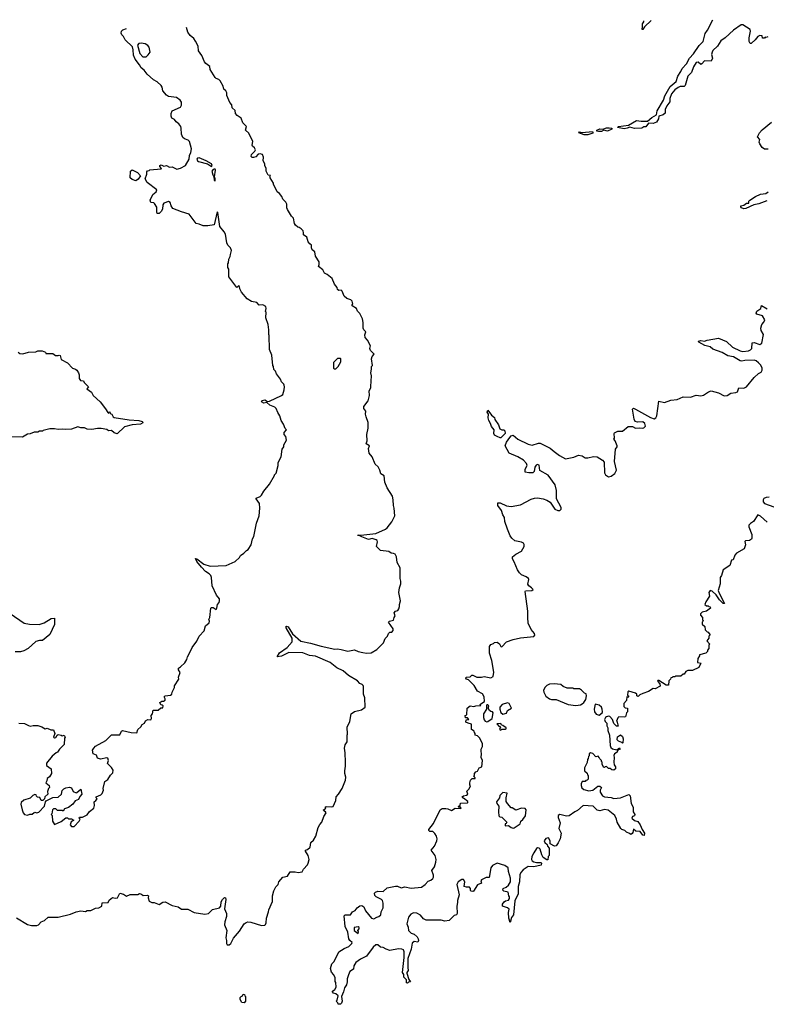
# Model space of a CAD drawing. Extents: x 2528690 to 2677062, y 911844 to 1023253.
# Tile 98 of 145: x 2589132 to 2597126, y 1012533 to 1023078. Entities that reach past the tile are written whole.
import ezdxf

# ---------------------------------------------------------------- set-up
doc = ezdxf.new("R2010")
doc.units = 0

msp = doc.modelspace()

# ---------------------------------------------------------------- linework, layer by layer
at = {"layer": '0CON10XD'}
for points in [[(2597144, 1022896), (2597125, 1022888), (2597115, 1022890), (2597105, 1022880), (2597085, 1022880), (2597080, 1022905), (2597055, 1022910), (2597035, 1022899), (2597007, 1022863), (2596965, 1022824), (2596952, 1022822), (2596944, 1022845), (2596942, 1022885), (2596956, 1022954), (2596954, 1022974), (2596875, 1023022), (2596855, 1023022), (2596775, 1022966), (2596686, 1022884), (2596638, 1022852), (2596604, 1022796), (2596555, 1022748), (2596545, 1022730), (2596540, 1022705), (2596549, 1022665), (2596535, 1022635), (2596464, 1022636), (2596436, 1022604), (2596425, 1022600), (2596395, 1022624), (2596375, 1022619), (2596345, 1022575), (2596326, 1022514), (2596287, 1022475), (2596256, 1022374), (2596245, 1022364), (2596205, 1022363), (2596181, 1022351), (2596145, 1022327), (2596110, 1022285), (2596094, 1022235), (2596092, 1022198), (2596060, 1022155), (2596042, 1022115), (2596044, 1022076), (2596022, 1022058), (2595974, 1022046), (2595971, 1022015), (2595951, 1021979), (2595915, 1021967), (2595865, 1021969), (2595835, 1021932), (2595815, 1021930), (2595792, 1021918), (2595715, 1021912), (2595665, 1021927), (2595635, 1021915), (2595605, 1021911), (2595534, 1021924), (2595542, 1021935), (2595650, 1021950), (2595735, 1021999), (2595785, 1021992), (2595855, 1021993), (2595900, 1022030), (2595950, 1022060), (2595959, 1022101), (2596024, 1022215), (2596039, 1022261), (2596095, 1022363), (2596159, 1022415), (2596179, 1022475), (2596212, 1022525), (2596224, 1022556), (2596273, 1022605), (2596303, 1022667), (2596347, 1022713), (2596408, 1022802), (2596451, 1022845), (2596471, 1022929), (2596496, 1022965), (2596554, 1023078)], [(2595892, 1023068), (2595820, 1023000), (2595805, 1022972), (2595795, 1022972), (2595801, 1023005), (2595799, 1023035), (2595814, 1023055), (2595813, 1023067)], [(2591962, 1019165), (2591960, 1019175), (2591935, 1019200), (2591925, 1019230), (2591880, 1019285), (2591870, 1019315), (2591853, 1019333), (2591850, 1019365), (2591842, 1019375), (2591830, 1019485), (2591808, 1019545), (2591802, 1019695), (2591798, 1019705), (2591800, 1019755), (2591793, 1019815), (2591768, 1019885), (2591770, 1019945), (2591762, 1019952), (2591770, 1019985), (2591768, 1020005), (2591736, 1020026), (2591695, 1020020), (2591671, 1020051), (2591615, 1020059), (2591568, 1020088), (2591505, 1020160), (2591488, 1020195), (2591485, 1020220), (2591473, 1020227), (2591455, 1020210), (2591372, 1020325), (2591370, 1020405), (2591360, 1020425), (2591360, 1020465), (2591367, 1020473), (2591370, 1020515), (2591387, 1020543), (2591388, 1020565), (2591400, 1020605), (2591390, 1020635), (2591360, 1020665), (2591348, 1020688), (2591335, 1020780), (2591322, 1020805), (2591274, 1020865), (2591255, 1021012), (2591245, 1021020), (2591215, 1020882), (2591145, 1020872), (2591095, 1020872), (2591055, 1020890), (2591020, 1020895), (2590946, 1020996), (2590865, 1021019), (2590773, 1021055), (2590753, 1021083), (2590742, 1021122), (2590725, 1021130), (2590675, 1021115), (2590666, 1021095), (2590660, 1021050), (2590648, 1021025), (2590625, 1021002), (2590604, 1021004), (2590599, 1021019), (2590599, 1021069), (2590575, 1021110), (2590567, 1021117), (2590535, 1021122), (2590528, 1021145), (2590557, 1021205), (2590594, 1021235), (2590599, 1021255), (2590495, 1021335), (2590477, 1021375), (2590493, 1021423), (2590492, 1021448), (2590502, 1021458), (2590518, 1021462), (2590525, 1021470), (2590645, 1021480), (2590650, 1021485), (2590632, 1021505), (2590632, 1021515), (2590645, 1021522), (2590675, 1021510), (2590705, 1021518), (2590735, 1021498), (2590765, 1021503), (2590815, 1021477), (2590855, 1021487), (2590907, 1021515), (2590948, 1021585), (2590950, 1021625), (2590964, 1021655), (2590970, 1021695), (2590951, 1021775), (2590935, 1021789), (2590895, 1021801), (2590880, 1021815), (2590864, 1021854), (2590862, 1021915), (2590856, 1021936), (2590834, 1021964), (2590806, 1021986), (2590789, 1022009), (2590762, 1022025), (2590752, 1022045), (2590752, 1022075), (2590765, 1022102), (2590855, 1022140), (2590866, 1022164), (2590864, 1022195), (2590849, 1022215), (2590810, 1022245), (2590726, 1022256), (2590705, 1022269), (2590664, 1022315), (2590656, 1022355), (2590645, 1022372), (2590605, 1022413), (2590564, 1022434), (2590496, 1022496), (2590466, 1022536), (2590431, 1022561), (2590416, 1022596), (2590368, 1022655), (2590349, 1022699), (2590348, 1022755), (2590339, 1022789), (2590262, 1022862), (2590245, 1022900), (2590227, 1022915), (2590220, 1022935), (2590223, 1022955), (2590235, 1022970), (2590276, 1022983)], [(2592891, 1019149), (2592900, 1019265), (2592890, 1019295), (2592900, 1019335), (2592900, 1019365), (2592910, 1019375), (2592898, 1019445), (2592905, 1019470), (2592928, 1019495), (2592888, 1019535), (2592882, 1019555), (2592888, 1019585), (2592856, 1019646), (2592831, 1019675), (2592828, 1019702), (2592838, 1019735), (2592816, 1019756), (2592809, 1019775), (2592811, 1019835), (2592803, 1019875), (2592772, 1019932), (2592750, 1019955), (2592739, 1019985), (2592690, 1020015), (2592690, 1020025), (2592700, 1020035), (2592692, 1020065), (2592678, 1020078), (2592635, 1020092), (2592605, 1020118), (2592585, 1020172), (2592575, 1020180), (2592548, 1020178), (2592535, 1020190), (2592531, 1020211), (2592502, 1020245), (2592478, 1020305), (2592425, 1020348), (2592394, 1020364), (2592379, 1020399), (2592330, 1020435), (2592338, 1020455), (2592337, 1020485), (2592300, 1020545), (2592291, 1020591), (2592264, 1020615), (2592257, 1020635), (2592258, 1020665), (2592238, 1020678), (2592219, 1020699), (2592208, 1020748), (2592170, 1020775), (2592172, 1020795), (2592166, 1020816), (2592145, 1020838), (2592125, 1020852), (2592110, 1020855), (2592085, 1020878), (2592074, 1020895), (2592064, 1020954), (2592042, 1020975), (2592000, 1021045), (2591993, 1021065), (2591993, 1021103), (2591982, 1021125), (2591948, 1021155), (2591940, 1021185), (2591915, 1021218), (2591888, 1021235), (2591848, 1021315), (2591848, 1021328), (2591812, 1021385), (2591810, 1021395), (2591818, 1021408), (2591794, 1021414), (2591772, 1021455), (2591772, 1021485), (2591758, 1021515), (2591756, 1021536), (2591738, 1021565), (2591743, 1021605), (2591733, 1021633), (2591705, 1021643), (2591685, 1021637), (2591659, 1021611), (2591635, 1021601), (2591622, 1021602), (2591612, 1021612), (2591614, 1021636), (2591650, 1021670), (2591656, 1021686), (2591646, 1021706), (2591623, 1021725), (2591620, 1021735), (2591628, 1021775), (2591584, 1021864), (2591548, 1021895), (2591562, 1021935), (2591522, 1021975), (2591503, 1022023), (2591461, 1022051), (2591442, 1022075), (2591438, 1022105), (2591408, 1022135), (2591402, 1022165), (2591382, 1022192), (2591348, 1022268), (2591348, 1022295), (2591338, 1022315), (2591318, 1022335), (2591310, 1022365), (2591277, 1022425), (2591265, 1022438), (2591237, 1022447), (2591225, 1022458), (2591172, 1022545), (2591166, 1022576), (2591125, 1022608), (2591112, 1022628), (2591082, 1022695), (2591047, 1022745), (2591042, 1022795), (2591015, 1022850), (2590995, 1022877), (2590958, 1022908), (2590933, 1022945), (2590917, 1022993)], [(2590485, 1022681), (2590509, 1022701), (2590528, 1022732), (2590519, 1022785), (2590505, 1022802), (2590475, 1022820), (2590433, 1022827), (2590407, 1022823), (2590394, 1022805), (2590417, 1022717), (2590451, 1022681), (2590485, 1022681)], [(2597145, 1021691), (2597105, 1021693), (2597081, 1021711), (2597055, 1021748), (2597050, 1021765), (2597057, 1021795), (2597030, 1021825), (2597053, 1021865), (2597082, 1021898), (2597181, 1021979)], [(2595215, 1021844), (2595175, 1021846), (2595119, 1021865), (2595125, 1021876), (2595155, 1021871), (2595265, 1021880), (2595270, 1021875), (2595267, 1021863), (2595215, 1021844)], [(2595329, 1021879), (2595313, 1021883), (2595312, 1021895), (2595345, 1021908), (2595375, 1021906), (2595415, 1021920), (2595445, 1021921), (2595472, 1021915), (2595473, 1021905), (2595425, 1021884), (2595386, 1021894), (2595360, 1021880), (2595329, 1021879)], [(2591185, 1021506), (2591194, 1021515), (2591185, 1021534), (2591129, 1021565), (2591055, 1021599), (2591037, 1021595), (2591030, 1021585), (2591035, 1021567), (2591045, 1021559), (2591144, 1021534), (2591185, 1021506)], [(2590375, 1021354), (2590335, 1021365), (2590315, 1021385), (2590319, 1021455), (2590335, 1021471), (2590392, 1021442), (2590426, 1021405), (2590401, 1021369), (2590375, 1021354)], [(2591225, 1021350), (2591226, 1021374), (2591218, 1021395), (2591228, 1021465), (2591225, 1021476), (2591215, 1021479), (2591202, 1021475), (2591188, 1021455), (2591198, 1021415), (2591210, 1021395), (2591215, 1021360), (2591225, 1021350)], [(2597133, 1021137), (2597045, 1021107), (2596992, 1021095), (2596905, 1021056), (2596885, 1021054), (2596861, 1021065), (2596853, 1021075), (2596854, 1021086), (2596887, 1021093), (2596915, 1021113), (2596938, 1021112), (2596940, 1021135), (2596948, 1021145), (2597009, 1021185), (2597065, 1021210), (2597120, 1021215), (2597145, 1021235)], [(2597100, 1019840), (2597111, 1019865), (2597085, 1019905), (2597025, 1019924), (2597016, 1019935), (2597026, 1019955), (2597066, 1019985), (2597073, 1020017), (2597135, 1019982)], [(2594178, 1013995), (2594160, 1013890), (2594125, 1013890), (2594077, 1013865), (2594068, 1013855), (2594078, 1013832), (2594035, 1013814), (2593992, 1013745), (2593985, 1013741), (2593962, 1013745), (2593957, 1013755), (2593960, 1013775), (2593948, 1013788), (2593917, 1013787), (2593890, 1013795), (2593899, 1013845), (2593885, 1013868), (2593865, 1013871), (2593825, 1013844), (2593814, 1013815), (2593839, 1013705), (2593818, 1013645), (2593821, 1013625), (2593812, 1013585), (2593816, 1013504), (2593807, 1013493), (2593783, 1013485), (2593730, 1013430), (2593685, 1013422), (2593644, 1013434), (2593485, 1013433), (2593457, 1013447), (2593425, 1013488), (2593385, 1013509), (2593347, 1013513), (2593321, 1013499), (2593296, 1013465), (2593276, 1013395), (2593290, 1013360), (2593294, 1013325), (2593323, 1013295), (2593355, 1013284), (2593386, 1013257), (2593399, 1013235), (2593403, 1013215), (2593395, 1013200), (2593355, 1013204), (2593333, 1013187), (2593322, 1013125), (2593288, 1013025), (2593286, 1012926), (2593292, 1012895), (2593278, 1012875), (2593278, 1012865), (2593298, 1012798), (2593318, 1012772), (2593295, 1012770), (2593285, 1012760), (2593275, 1012762), (2593273, 1012795), (2593246, 1012825), (2593244, 1012854), (2593230, 1012875), (2593247, 1013033), (2593248, 1013095), (2593241, 1013115), (2593224, 1013124), (2593186, 1013126), (2593095, 1013109), (2593054, 1013123), (2593025, 1013141), (2592995, 1013144), (2592965, 1013169), (2592945, 1013171), (2592915, 1013146), (2592845, 1013050), (2592782, 1013018), (2592730, 1012979), (2592711, 1012945), (2592705, 1012908), (2592667, 1012883), (2592651, 1012849), (2592638, 1012805), (2592639, 1012775), (2592630, 1012740), (2592611, 1012709), (2592598, 1012668), (2592579, 1012615), (2592584, 1012565), (2592579, 1012545), (2592565, 1012534), (2592543, 1012533), (2592538, 1012548), (2592520, 1012565), (2592532, 1012578), (2592540, 1012625), (2592516, 1012646), (2592493, 1012653), (2592480, 1012665), (2592480, 1012675), (2592505, 1012692), (2592519, 1012715), (2592518, 1012765), (2592508, 1012778), (2592508, 1012815), (2592497, 1012847), (2592469, 1012879), (2592461, 1012915), (2592473, 1012965), (2592498, 1012992), (2592548, 1013095), (2592605, 1013132), (2592657, 1013153), (2592688, 1013185), (2592690, 1013195), (2592665, 1013218), (2592656, 1013235), (2592647, 1013305), (2592616, 1013365), (2592605, 1013480), (2592615, 1013492), (2592675, 1013490), (2592695, 1013522), (2592723, 1013537), (2592744, 1013566), (2592775, 1013588), (2592795, 1013590), (2592817, 1013577), (2592834, 1013534), (2592897, 1013457), (2592925, 1013449), (2592955, 1013466), (2592978, 1013472), (2592998, 1013492), (2593002, 1013525), (2593024, 1013566), (2593023, 1013615), (2593017, 1013645), (2593007, 1013657), (2592950, 1013685), (2592935, 1013700), (2592932, 1013725), (2592940, 1013735), (2592967, 1013743), (2593025, 1013742), (2593065, 1013781), (2593155, 1013799), (2593177, 1013797), (2593215, 1013780), (2593255, 1013790), (2593325, 1013778), (2593435, 1013788), (2593474, 1013816), (2593505, 1013851), (2593535, 1013864), (2593555, 1013880), (2593563, 1013895), (2593564, 1013915), (2593546, 1013965), (2593572, 1014005), (2593589, 1014055), (2593592, 1014085), (2593580, 1014125), (2593538, 1014185), (2593573, 1014225), (2593598, 1014285), (2593600, 1014305), (2593594, 1014335), (2593575, 1014363), (2593555, 1014382), (2593523, 1014383), (2593512, 1014395), (2593512, 1014405), (2593562, 1014468), (2593635, 1014617), (2593655, 1014630), (2593695, 1014629), (2593716, 1014626), (2593755, 1014608), (2593795, 1014632), (2593855, 1014630), (2593860, 1014635), (2593848, 1014648), (2593835, 1014640), (2593830, 1014655), (2593848, 1014662), (2593852, 1014688), (2593925, 1014690), (2593930, 1014695), (2593930, 1014705), (2593885, 1014740), (2593875, 1014740), (2593870, 1014755), (2593883, 1014767), (2593915, 1014772), (2593930, 1014785), (2593920, 1014815), (2593945, 1014840), (2593957, 1014873), (2593950, 1014885), (2593950, 1014905), (2593958, 1014932), (2593975, 1014950), (2594008, 1014952), (2594008, 1014958), (2593990, 1014975), (2594000, 1014985), (2594000, 1015005), (2594015, 1015022), (2594035, 1015030), (2594050, 1015065), (2594080, 1015075), (2594088, 1015145), (2594073, 1015175), (2594078, 1015215), (2594072, 1015245), (2594073, 1015267), (2594088, 1015295), (2594088, 1015325), (2594056, 1015386), (2594035, 1015408), (2594010, 1015415), (2594010, 1015435), (2594000, 1015445), (2593998, 1015458), (2593970, 1015475), (2593970, 1015535), (2593933, 1015543), (2593910, 1015555), (2593912, 1015578), (2593940, 1015585), (2593925, 1015600), (2593905, 1015600), (2593900, 1015625), (2593920, 1015635), (2593922, 1015705), (2593955, 1015730), (2593995, 1015722), (2594015, 1015730), (2594068, 1015732), (2594060, 1015745), (2594110, 1015775), (2594104, 1015825), (2594088, 1015858), (2594035, 1015887), (2593999, 1015949), (2593938, 1016008), (2593917, 1016017), (2593910, 1016025), (2593912, 1016035), (2593955, 1016042), (2593973, 1016057), (2593985, 1016058), (2594025, 1016038), (2594075, 1016036), (2594105, 1016044), (2594175, 1016029), (2594203, 1016045), (2594210, 1016090), (2594188, 1016215), (2594163, 1016295), (2594163, 1016365), (2594175, 1016388), (2594205, 1016398), (2594215, 1016408), (2594245, 1016413), (2594270, 1016395), (2594284, 1016364), (2594295, 1016362), (2594345, 1016414), (2594415, 1016441), (2594495, 1016459), (2594635, 1016474), (2594647, 1016485), (2594643, 1016505), (2594607, 1016547), (2594576, 1016615), (2594571, 1016675), (2594574, 1016745), (2594543, 1016955), (2594547, 1016963), (2594614, 1016966), (2594630, 1016975), (2594613, 1016995), (2594585, 1017015), (2594573, 1017033), (2594582, 1017082), (2594578, 1017095), (2594555, 1017112), (2594505, 1017134), (2594482, 1017155), (2594462, 1017185), (2594425, 1017273), (2594409, 1017305), (2594410, 1017325), (2594444, 1017355), (2594503, 1017387), (2594535, 1017435), (2594535, 1017458), (2594525, 1017472), (2594505, 1017481), (2594435, 1017498), (2594402, 1017525), (2594385, 1017549), (2594355, 1017620), (2594328, 1017705), (2594322, 1017745), (2594305, 1017775), (2594291, 1017821), (2594250, 1017875), (2594252, 1017905), (2594275, 1017904), (2594345, 1017870), (2594395, 1017866), (2594495, 1017881), (2594607, 1017943), (2594645, 1017954), (2594675, 1017956), (2594738, 1017945), (2594775, 1017931), (2594810, 1017910), (2594861, 1017835), (2594892, 1017822), (2594915, 1017822), (2594931, 1017835), (2594931, 1017855), (2594878, 1017948), (2594878, 1018035), (2594864, 1018095), (2594791, 1018201), (2594701, 1018251), (2594695, 1018307), (2594675, 1018315), (2594663, 1018307), (2594648, 1018285), (2594639, 1018241), (2594625, 1018226), (2594585, 1018224), (2594545, 1018233), (2594544, 1018265), (2594564, 1018305), (2594560, 1018325), (2594525, 1018359), (2594465, 1018398), (2594373, 1018435), (2594331, 1018515), (2594344, 1018555), (2594380, 1018605), (2594395, 1018622), (2594415, 1018628), (2594466, 1018586), (2594575, 1018532), (2594618, 1018522), (2594685, 1018542), (2594705, 1018542), (2594811, 1018491), (2594855, 1018452), (2594910, 1018410), (2594975, 1018376), (2595065, 1018393), (2595115, 1018414), (2595156, 1018406), (2595185, 1018387), (2595215, 1018387), (2595275, 1018401), (2595315, 1018396), (2595372, 1018362), (2595389, 1018339), (2595395, 1018225), (2595404, 1018204), (2595435, 1018183), (2595465, 1018188), (2595505, 1018219), (2595521, 1018255), (2595500, 1018345), (2595511, 1018479), (2595530, 1018505), (2595530, 1018515), (2595507, 1018567), (2595492, 1018585), (2595500, 1018595), (2595498, 1018645), (2595502, 1018655), (2595535, 1018673), (2595585, 1018672), (2595648, 1018722), (2595695, 1018720), (2595725, 1018703), (2595765, 1018708), (2595795, 1018703), (2595815, 1018706), (2595831, 1018725), (2595825, 1018754), (2595805, 1018771), (2595746, 1018766), (2595722, 1018775), (2595711, 1018801), (2595694, 1018906), (2595703, 1018917), (2595726, 1018906), (2595885, 1018819), (2595925, 1018804), (2595942, 1018815), (2595952, 1018835), (2595975, 1018992), (2596035, 1018979), (2596105, 1019004), (2596171, 1019009), (2596235, 1019038), (2596316, 1019034), (2596375, 1019057), (2596425, 1019050), (2596455, 1019058), (2596506, 1019094), (2596535, 1019104), (2596615, 1019082), (2596675, 1019049), (2596708, 1019055), (2596745, 1019080), (2596800, 1019085), (2596816, 1019094), (2596833, 1019137), (2596885, 1019133), (2596915, 1019146), (2596995, 1019245), (2597042, 1019288), (2597072, 1019305), (2597083, 1019325), (2597082, 1019345), (2597067, 1019377), (2597042, 1019402), (2597016, 1019425), (2596995, 1019431), (2596895, 1019429), (2596865, 1019422), (2596845, 1019426), (2596775, 1019469), (2596715, 1019479), (2596655, 1019514), (2596555, 1019549), (2596526, 1019576), (2596468, 1019588), (2596402, 1019625), (2596400, 1019635), (2596425, 1019641), (2596465, 1019634), (2596493, 1019647), (2596615, 1019668), (2596701, 1019631), (2596765, 1019571), (2596845, 1019531), (2596876, 1019524), (2596935, 1019530), (2596958, 1019542), (2596970, 1019555), (2596975, 1019617), (2596995, 1019620), (2597055, 1019598), (2597079, 1019615), (2597096, 1019705), (2597070, 1019750), (2597066, 1019775), (2597077, 1019813), (2597100, 1019840)], [(2589115, 1019517), (2589135, 1019502), (2589165, 1019500), (2589225, 1019518), (2589305, 1019522), (2589325, 1019532), (2589372, 1019532), (2589408, 1019518), (2589413, 1019503), (2589485, 1019503), (2589515, 1019482), (2589545, 1019480), (2589555, 1019487), (2589565, 1019482), (2589575, 1019438), (2589645, 1019402), (2589698, 1019345), (2589730, 1019335), (2589743, 1019323), (2589763, 1019295), (2589770, 1019275), (2589770, 1019235), (2589784, 1019214), (2589815, 1019210), (2589822, 1019192), (2589868, 1019145), (2589850, 1019125), (2589899, 1019089), (2589918, 1019055), (2589994, 1018984), (2590051, 1018911), (2590075, 1018870), (2590085, 1018860), (2590090, 1018875), (2590098, 1018878), (2590102, 1018862), (2590120, 1018855), (2590134, 1018825), (2590145, 1018817), (2590303, 1018793), (2590407, 1018787), (2590444, 1018775), (2590453, 1018765), (2590450, 1018760), (2590425, 1018748), (2590335, 1018739), (2590253, 1018717), (2590175, 1018644), (2590143, 1018653), (2590115, 1018678), (2590084, 1018674), (2590065, 1018688), (2590005, 1018700), (2589965, 1018700), (2589905, 1018688), (2589855, 1018692), (2589827, 1018707), (2589788, 1018708), (2589755, 1018718), (2589685, 1018692), (2589625, 1018688), (2589595, 1018692), (2589545, 1018688), (2589505, 1018698), (2589455, 1018698), (2589383, 1018677), (2589375, 1018670), (2589345, 1018672), (2589325, 1018662), (2589285, 1018662), (2589245, 1018642), (2589215, 1018638), (2589162, 1018608), (2589025, 1018610)], [(2592498, 1019338), (2592515, 1019340), (2592540, 1019365), (2592570, 1019415), (2592570, 1019445), (2592565, 1019450), (2592535, 1019450), (2592490, 1019405), (2592490, 1019345), (2592498, 1019338)], [(2589098, 1013458), (2589216, 1013386), (2589257, 1013377), (2589315, 1013377), (2589332, 1013385), (2589362, 1013418), (2589398, 1013432), (2589435, 1013467), (2589545, 1013467), (2589675, 1013497), (2589737, 1013523), (2589785, 1013533), (2589835, 1013528), (2589855, 1013538), (2589895, 1013538), (2589945, 1013562), (2589980, 1013565), (2590010, 1013585), (2590015, 1013620), (2590080, 1013625), (2590091, 1013649), (2590125, 1013678), (2590155, 1013668), (2590180, 1013675), (2590205, 1013722), (2590245, 1013712), (2590275, 1013692), (2590315, 1013708), (2590395, 1013708), (2590415, 1013718), (2590435, 1013712), (2590455, 1013697), (2590502, 1013702), (2590510, 1013695), (2590508, 1013675), (2590519, 1013639), (2590545, 1013623), (2590573, 1013623), (2590625, 1013603), (2590665, 1013628), (2590689, 1013629), (2590763, 1013593), (2590827, 1013577), (2590865, 1013553), (2590933, 1013553), (2591000, 1013515), (2591115, 1013500), (2591155, 1013507), (2591195, 1013547), (2591272, 1013568), (2591284, 1013585), (2591290, 1013630), (2591304, 1013655), (2591325, 1013678), (2591335, 1013673), (2591340, 1013655), (2591326, 1013555), (2591346, 1013505), (2591347, 1013475), (2591328, 1013415), (2591326, 1013385), (2591349, 1013325), (2591338, 1013245), (2591346, 1013215), (2591346, 1013185), (2591355, 1013169), (2591375, 1013169), (2591394, 1013185), (2591420, 1013240), (2591484, 1013315), (2591535, 1013394), (2591555, 1013410), (2591575, 1013416), (2591605, 1013414), (2591722, 1013378), (2591755, 1013381), (2591765, 1013389), (2591772, 1013405), (2591773, 1013455), (2591796, 1013524), (2591798, 1013545), (2591838, 1013635), (2591840, 1013695), (2591853, 1013747), (2591875, 1013790), (2591898, 1013815), (2591908, 1013845), (2591950, 1013895), (2591998, 1013905), (2592028, 1013952), (2592083, 1013953), (2592115, 1013943), (2592155, 1013952), (2592171, 1013979), (2592212, 1014025), (2592222, 1014045), (2592230, 1014085), (2592222, 1014125), (2592193, 1014173), (2592192, 1014185), (2592215, 1014192), (2592242, 1014215), (2592248, 1014265), (2592278, 1014292), (2592303, 1014335), (2592327, 1014425), (2592345, 1014458), (2592368, 1014482), (2592388, 1014545), (2592413, 1014585), (2592406, 1014596), (2592388, 1014605), (2592384, 1014616), (2592403, 1014627), (2592408, 1014635), (2592403, 1014645), (2592415, 1014652), (2592475, 1014648), (2592487, 1014653), (2592516, 1014715), (2592520, 1014755), (2592545, 1014782), (2592584, 1014845), (2592622, 1014935), (2592624, 1014964), (2592612, 1015005), (2592612, 1015035), (2592622, 1015085), (2592622, 1015125), (2592617, 1015225), (2592608, 1015275), (2592618, 1015312), (2592638, 1015345), (2592638, 1015415), (2592642, 1015425), (2592638, 1015502), (2592667, 1015563), (2592682, 1015645), (2592715, 1015668), (2592792, 1015688), (2592830, 1015715), (2592828, 1015815), (2592812, 1015855), (2592813, 1015935), (2592808, 1015948), (2592798, 1015958), (2592775, 1015968), (2592748, 1015998), (2592654, 1016053), (2592595, 1016104), (2592528, 1016138), (2592455, 1016195), (2592300, 1016260), (2592235, 1016267), (2592165, 1016297), (2592015, 1016300), (2591935, 1016261), (2591890, 1016255), (2591914, 1016296), (2591995, 1016356), (2592048, 1016415), (2592048, 1016455), (2591984, 1016565), (2591981, 1016575), (2591988, 1016582), (2592008, 1016575), (2592052, 1016502), (2592141, 1016421), (2592245, 1016401), (2592360, 1016370), (2592505, 1016338), (2592535, 1016341), (2592574, 1016334), (2592644, 1016316), (2592715, 1016330), (2592755, 1016311), (2592805, 1016300), (2592845, 1016294), (2592895, 1016297), (2592955, 1016332), (2593026, 1016404), (2593045, 1016450), (2593070, 1016475), (2593080, 1016505), (2593095, 1016520), (2593115, 1016520), (2593130, 1016535), (2593130, 1016555), (2593082, 1016625), (2593092, 1016638), (2593133, 1016647), (2593140, 1016675), (2593152, 1016695), (2593143, 1016727), (2593155, 1016742), (2593179, 1016751), (2593192, 1016768), (2593198, 1016795), (2593198, 1016815), (2593210, 1016855), (2593193, 1016945), (2593197, 1016993), (2593213, 1017035), (2593213, 1017065), (2593204, 1017095), (2593207, 1017207), (2593172, 1017265), (2593167, 1017325), (2593153, 1017353), (2593135, 1017362), (2593110, 1017365), (2593085, 1017382), (2592994, 1017394), (2592952, 1017435), (2592963, 1017485), (2592959, 1017499), (2592947, 1017507), (2592905, 1017522), (2592865, 1017512), (2592795, 1017538), (2592775, 1017552), (2592752, 1017555), (2592755, 1017560), (2592785, 1017556), (2592945, 1017574), (2593048, 1017622), (2593068, 1017635), (2593118, 1017702), (2593147, 1017765), (2593143, 1017845), (2593133, 1017875), (2593131, 1017935), (2593122, 1017975), (2593068, 1018065), (2593040, 1018125), (2593034, 1018194), (2593000, 1018215), (2592989, 1018255), (2592969, 1018289), (2592938, 1018318), (2592906, 1018395), (2592873, 1018435), (2592868, 1018485), (2592878, 1018515), (2592842, 1018535), (2592853, 1018567), (2592849, 1018635), (2592863, 1018705), (2592864, 1018765), (2592840, 1018825), (2592833, 1018855), (2592838, 1018885), (2592818, 1018915), (2592818, 1018935), (2592862, 1018998), (2592876, 1019055), (2592873, 1019105), (2592890, 1019135), (2592891, 1019149)], [(2589124, 1015544), (2589185, 1015542), (2589225, 1015518), (2589245, 1015513), (2589275, 1015520), (2589325, 1015520), (2589370, 1015505), (2589405, 1015482), (2589425, 1015490), (2589464, 1015474), (2589492, 1015472), (2589508, 1015435), (2589492, 1015395), (2589505, 1015387), (2589518, 1015392), (2589534, 1015416), (2589545, 1015422), (2589577, 1015417), (2589585, 1015410), (2589607, 1015417), (2589618, 1015395), (2589610, 1015385), (2589608, 1015315), (2589557, 1015265), (2589535, 1015232), (2589522, 1015228), (2589478, 1015192), (2589419, 1015115), (2589420, 1015090), (2589468, 1015055), (2589472, 1015005), (2589450, 1014970), (2589425, 1014950), (2589423, 1014925), (2589413, 1014905), (2589448, 1014878), (2589450, 1014855), (2589440, 1014845), (2589428, 1014812), (2589432, 1014785), (2589402, 1014755), (2589398, 1014732), (2589380, 1014715), (2589360, 1014715), (2589348, 1014748), (2589322, 1014752), (2589312, 1014762), (2589308, 1014778), (2589295, 1014780), (2589271, 1014769), (2589245, 1014740), (2589175, 1014718), (2589148, 1014695), (2589143, 1014675), (2589159, 1014615), (2589170, 1014585), (2589185, 1014567), (2589215, 1014560), (2589242, 1014568), (2589265, 1014568), (2589285, 1014588), (2589295, 1014592), (2589305, 1014588), (2589315, 1014582), (2589335, 1014592), (2589396, 1014654), (2589408, 1014702), (2589417, 1014713), (2589485, 1014748), (2589545, 1014750), (2589578, 1014782), (2589588, 1014822), (2589605, 1014842), (2589625, 1014852), (2589665, 1014860), (2589685, 1014850), (2589705, 1014812), (2589735, 1014798), (2589745, 1014800), (2589787, 1014837), (2589798, 1014785), (2589775, 1014760), (2589763, 1014727), (2589727, 1014713), (2589700, 1014675), (2589655, 1014642), (2589610, 1014625), (2589597, 1014603), (2589585, 1014610), (2589535, 1014610), (2589517, 1014627), (2589495, 1014628), (2589483, 1014615), (2589477, 1014573), (2589470, 1014565), (2589478, 1014555), (2589482, 1014495), (2589505, 1014458), (2589575, 1014492), (2589625, 1014530), (2589645, 1014530), (2589655, 1014520), (2589685, 1014520), (2589710, 1014505), (2589682, 1014488), (2589673, 1014455), (2589685, 1014438), (2589715, 1014438), (2589768, 1014495), (2589778, 1014515), (2589770, 1014525), (2589772, 1014538), (2589805, 1014538), (2589855, 1014561), (2589881, 1014599), (2589924, 1014635), (2589934, 1014664), (2589928, 1014702), (2589946, 1014714), (2589960, 1014735), (2589950, 1014745), (2589950, 1014755), (2590000, 1014775), (2590015, 1014790), (2590028, 1014825), (2590027, 1014845), (2590045, 1014920), (2590075, 1014940), (2590104, 1014986), (2590128, 1015012), (2590132, 1015042), (2590115, 1015070), (2590073, 1015113), (2590083, 1015145), (2590075, 1015170), (2590065, 1015173), (2589998, 1015158), (2589965, 1015170), (2589955, 1015200), (2589920, 1015215), (2589912, 1015255), (2589924, 1015276), (2589943, 1015297), (2590055, 1015358), (2590115, 1015418), (2590205, 1015420), (2590222, 1015458), (2590234, 1015466), (2590324, 1015444), (2590385, 1015440), (2590398, 1015475), (2590430, 1015505), (2590442, 1015528), (2590468, 1015545), (2590480, 1015570), (2590505, 1015582), (2590535, 1015580), (2590542, 1015595), (2590540, 1015625), (2590552, 1015645), (2590560, 1015685), (2590615, 1015682), (2590642, 1015708), (2590665, 1015710), (2590668, 1015728), (2590658, 1015738), (2590642, 1015742), (2590632, 1015765), (2590655, 1015778), (2590672, 1015778), (2590688, 1015792), (2590690, 1015805), (2590680, 1015825), (2590690, 1015835), (2590746, 1015844), (2590760, 1015855), (2590763, 1015877), (2590788, 1015925), (2590790, 1015945), (2590837, 1016015), (2590832, 1016035), (2590850, 1016085), (2590832, 1016115), (2590833, 1016133), (2590855, 1016148), (2590899, 1016191), (2590922, 1016225), (2590930, 1016255), (2590972, 1016335), (2590978, 1016355), (2591027, 1016423), (2591052, 1016475), (2591108, 1016532), (2591122, 1016585), (2591161, 1016619), (2591163, 1016635), (2591158, 1016655), (2591167, 1016675), (2591177, 1016775), (2591185, 1016783), (2591205, 1016783), (2591235, 1016760), (2591243, 1016777), (2591248, 1016815), (2591268, 1016835), (2591272, 1016855), (2591272, 1016875), (2591238, 1016915), (2591194, 1017015), (2591186, 1017104), (2591178, 1017125), (2591159, 1017145), (2591120, 1017170), (2591077, 1017215), (2591027, 1017275), (2591015, 1017307), (2591028, 1017305), (2591105, 1017248), (2591170, 1017225), (2591343, 1017233), (2591440, 1017275), (2591485, 1017320), (2591495, 1017340), (2591530, 1017365), (2591560, 1017395), (2591577, 1017403), (2591610, 1017455), (2591623, 1017517), (2591637, 1017543), (2591668, 1017685), (2591696, 1017764), (2591703, 1017845), (2591698, 1017895), (2591664, 1017945), (2591663, 1017955), (2591708, 1017972), (2591722, 1017985), (2591745, 1018030), (2591807, 1018103), (2591860, 1018195), (2591860, 1018205), (2591877, 1018223), (2591898, 1018305), (2591898, 1018335), (2591930, 1018395), (2591943, 1018477), (2591960, 1018505), (2591960, 1018525), (2591990, 1018575), (2591980, 1018615), (2591962, 1018635), (2591964, 1018656), (2591990, 1018685), (2591975, 1018700), (2591957, 1018747), (2591932, 1018785), (2591918, 1018835), (2591895, 1018870), (2591878, 1018915), (2591865, 1018928), (2591810, 1018950), (2591778, 1018978), (2591745, 1018972), (2591721, 1018985), (2591731, 1018999), (2591755, 1019006), (2591785, 1018988), (2591805, 1018993), (2591935, 1019052), (2591948, 1019065), (2591962, 1019115), (2591968, 1019145), (2591962, 1019165)], [(2594275, 1018600), (2594243, 1018613), (2594215, 1018630), (2594209, 1018645), (2594212, 1018685), (2594183, 1018723), (2594174, 1018754), (2594154, 1018785), (2594148, 1018815), (2594150, 1018855), (2594138, 1018875), (2594143, 1018897), (2594184, 1018844), (2594216, 1018816), (2594218, 1018798), (2594258, 1018738), (2594273, 1018695), (2594295, 1018686), (2594316, 1018686), (2594326, 1018676), (2594329, 1018645), (2594285, 1018601), (2594275, 1018600)], [(2597156, 1017964), (2597125, 1017962), (2597101, 1017949), (2597092, 1017935), (2597092, 1017915), (2597108, 1017895), (2597205, 1017860)], [(2597135, 1017697), (2597062, 1017762), (2597034, 1017776), (2596988, 1017705), (2596955, 1017684), (2596940, 1017665), (2596940, 1017645), (2596970, 1017565), (2596972, 1017525), (2596968, 1017515), (2596945, 1017502), (2596904, 1017496), (2596895, 1017490), (2596902, 1017455), (2596889, 1017411), (2596807, 1017363), (2596790, 1017345), (2596770, 1017295), (2596752, 1017288), (2596736, 1017234), (2596663, 1017185), (2596647, 1017125), (2596632, 1017105), (2596632, 1017035), (2596612, 1016965), (2596620, 1016935), (2596679, 1016825), (2596665, 1016826), (2596625, 1016866), (2596590, 1016920), (2596546, 1016956), (2596525, 1016964), (2596512, 1016945), (2596517, 1016903), (2596477, 1016845), (2596468, 1016815), (2596485, 1016800), (2596505, 1016800), (2596512, 1016792), (2596525, 1016790), (2596530, 1016775), (2596487, 1016743), (2596438, 1016732), (2596420, 1016715), (2596422, 1016702), (2596442, 1016675), (2596442, 1016652), (2596450, 1016645), (2596448, 1016632), (2596440, 1016625), (2596440, 1016605), (2596468, 1016578), (2596470, 1016545), (2596492, 1016522), (2596505, 1016520), (2596520, 1016495), (2596520, 1016485), (2596510, 1016475), (2596510, 1016455), (2596490, 1016425), (2596518, 1016395), (2596510, 1016375), (2596510, 1016345), (2596498, 1016325), (2596495, 1016310), (2596477, 1016293), (2596410, 1016275), (2596410, 1016265), (2596392, 1016235), (2596390, 1016195), (2596430, 1016185), (2596422, 1016178), (2596405, 1016140), (2596335, 1016107), (2596285, 1016108), (2596264, 1016096), (2596245, 1016070), (2596235, 1016070), (2596212, 1016048), (2596152, 1016048), (2596145, 1016040), (2596125, 1016040), (2596118, 1016032), (2596102, 1016028), (2596100, 1016015), (2596083, 1015997), (2596078, 1015952), (2596055, 1015951), (2595975, 1016000), (2595965, 1016000), (2595960, 1015995), (2595987, 1015967), (2595988, 1015942), (2595937, 1015913), (2595913, 1015917), (2595865, 1015882), (2595805, 1015862), (2595773, 1015847), (2595755, 1015830), (2595740, 1015835), (2595740, 1015855), (2595727, 1015867), (2595655, 1015888), (2595645, 1015880), (2595640, 1015845), (2595650, 1015835), (2595650, 1015825), (2595645, 1015820), (2595632, 1015828), (2595630, 1015785), (2595600, 1015755), (2595602, 1015722), (2595615, 1015710), (2595640, 1015705), (2595640, 1015665), (2595630, 1015655), (2595618, 1015612), (2595605, 1015608), (2595548, 1015612), (2595535, 1015600), (2595522, 1015565), (2595530, 1015555), (2595538, 1015512), (2595522, 1015512), (2595495, 1015540), (2595478, 1015585), (2595450, 1015615), (2595435, 1015620), (2595415, 1015613), (2595404, 1015606), (2595394, 1015585), (2595402, 1015562), (2595418, 1015545), (2595420, 1015515), (2595430, 1015495), (2595428, 1015465), (2595447, 1015415), (2595453, 1015305), (2595460, 1015285), (2595480, 1015270), (2595525, 1015260), (2595555, 1015280), (2595560, 1015265), (2595545, 1015260), (2595532, 1015248), (2595530, 1015235), (2595500, 1015215), (2595494, 1015196), (2595498, 1015175), (2595492, 1015125), (2595498, 1015098), (2595512, 1015075), (2595510, 1015055), (2595495, 1015042), (2595473, 1015043), (2595455, 1015060), (2595435, 1015060), (2595415, 1015080), (2595402, 1015078), (2595395, 1015070), (2595382, 1015072), (2595370, 1015105), (2595370, 1015125), (2595362, 1015132), (2595360, 1015145), (2595342, 1015162), (2595338, 1015178), (2595325, 1015190), (2595302, 1015182), (2595268, 1015218), (2595242, 1015228), (2595230, 1015215), (2595230, 1015195), (2595222, 1015188), (2595220, 1015165), (2595210, 1015155), (2595207, 1015123), (2595180, 1015065), (2595180, 1015035), (2595208, 1015008), (2595212, 1014992), (2595220, 1014985), (2595220, 1014945), (2595208, 1014932), (2595195, 1014930), (2595185, 1014920), (2595155, 1014920), (2595144, 1014896), (2595143, 1014875), (2595152, 1014852), (2595172, 1014832), (2595225, 1014820), (2595270, 1014825), (2595322, 1014868), (2595345, 1014870), (2595360, 1014855), (2595347, 1014825), (2595347, 1014805), (2595373, 1014765), (2595395, 1014756), (2595465, 1014749), (2595495, 1014737), (2595565, 1014743), (2595655, 1014780), (2595667, 1014767), (2595678, 1014685), (2595700, 1014645), (2595702, 1014595), (2595717, 1014565), (2595715, 1014552), (2595692, 1014545), (2595687, 1014525), (2595715, 1014500), (2595750, 1014490), (2595776, 1014455), (2595796, 1014406), (2595822, 1014365), (2595818, 1014342), (2595803, 1014343), (2595774, 1014384), (2595728, 1014388), (2595705, 1014410), (2595698, 1014372), (2595688, 1014362), (2595675, 1014350), (2595662, 1014362), (2595630, 1014375), (2595610, 1014395), (2595580, 1014405), (2595567, 1014417), (2595530, 1014485), (2595523, 1014515), (2595504, 1014555), (2595434, 1014614), (2595395, 1014620), (2595344, 1014604), (2595315, 1014614), (2595272, 1014655), (2595165, 1014663), (2595105, 1014609), (2595075, 1014594), (2595015, 1014550), (2594985, 1014547), (2594915, 1014567), (2594899, 1014555), (2594896, 1014535), (2594917, 1014475), (2594906, 1014416), (2594928, 1014365), (2594917, 1014305), (2594896, 1014264), (2594875, 1014230), (2594858, 1014228), (2594812, 1014252), (2594813, 1014285), (2594795, 1014316), (2594765, 1014309), (2594746, 1014285), (2594755, 1014267), (2594780, 1014245), (2594782, 1014225), (2594800, 1014205), (2594800, 1014125), (2594790, 1014115), (2594788, 1014082), (2594775, 1014080), (2594738, 1014105), (2594722, 1014135), (2594706, 1014195), (2594695, 1014206), (2594675, 1014208), (2594665, 1014201), (2594635, 1014156), (2594614, 1014115), (2594613, 1014085), (2594619, 1014069), (2594635, 1014058), (2594665, 1014051), (2594712, 1014052), (2594718, 1014045), (2594717, 1014023), (2594635, 1014006), (2594575, 1014008), (2594524, 1013975), (2594496, 1013945), (2594488, 1013918), (2594484, 1013845), (2594470, 1013795), (2594468, 1013715), (2594435, 1013640), (2594418, 1013492), (2594398, 1013462), (2594385, 1013410), (2594370, 1013455), (2594367, 1013515), (2594372, 1013552), (2594355, 1013567), (2594300, 1013585), (2594302, 1013605), (2594320, 1013630), (2594335, 1013640), (2594365, 1013648), (2594378, 1013665), (2594378, 1013685), (2594370, 1013695), (2594363, 1013733), (2594315, 1013743), (2594304, 1013755), (2594310, 1013775), (2594341, 1013789), (2594365, 1013810), (2594386, 1013844), (2594388, 1013885), (2594366, 1013955), (2594362, 1013995), (2594325, 1014019), (2594245, 1014046), (2594195, 1014021), (2594178, 1013995)], [(2589030, 1016720), (2589178, 1016615), (2589236, 1016604), (2589339, 1016601), (2589395, 1016618), (2589470, 1016665), (2589505, 1016670), (2589505, 1016602), (2589453, 1016495), (2589375, 1016431), (2589345, 1016430), (2589303, 1016417), (2589222, 1016345), (2589175, 1016317), (2589142, 1016308), (2589085, 1016308)], [(2595085, 1015733), (2595135, 1015740), (2595155, 1015750), (2595173, 1015767), (2595192, 1015798), (2595202, 1015835), (2595197, 1015857), (2595180, 1015865), (2595148, 1015898), (2595125, 1015910), (2595065, 1015910), (2595055, 1015920), (2594995, 1015920), (2594950, 1015935), (2594927, 1015957), (2594854, 1015966), (2594805, 1015962), (2594775, 1015946), (2594753, 1015925), (2594741, 1015895), (2594745, 1015875), (2594765, 1015834), (2594805, 1015804), (2594825, 1015798), (2594875, 1015798), (2595004, 1015744), (2595085, 1015733)], [(2594135, 1015560), (2594145, 1015562), (2594190, 1015595), (2594202, 1015655), (2594196, 1015666), (2594175, 1015670), (2594161, 1015681), (2594148, 1015705), (2594155, 1015730), (2594145, 1015740), (2594135, 1015740), (2594130, 1015735), (2594130, 1015695), (2594098, 1015645), (2594097, 1015605), (2594105, 1015580), (2594117, 1015567), (2594135, 1015560)], [(2594305, 1015642), (2594345, 1015652), (2594355, 1015680), (2594397, 1015703), (2594373, 1015753), (2594355, 1015762), (2594296, 1015744), (2594272, 1015715), (2594272, 1015695), (2594285, 1015660), (2594305, 1015642)], [(2595335, 1015630), (2595368, 1015655), (2595373, 1015667), (2595370, 1015695), (2595360, 1015715), (2595337, 1015737), (2595295, 1015748), (2595284, 1015694), (2595287, 1015665), (2595305, 1015640), (2595335, 1015630)], [(2594285, 1015470), (2594295, 1015480), (2594332, 1015478), (2594340, 1015485), (2594340, 1015495), (2594305, 1015520), (2594292, 1015522), (2594285, 1015540), (2594242, 1015538), (2594265, 1015510), (2594278, 1015508), (2594280, 1015495), (2594272, 1015488), (2594270, 1015475), (2594285, 1015470)], [(2595585, 1015330), (2595578, 1015338), (2595542, 1015352), (2595530, 1015365), (2595532, 1015398), (2595565, 1015420), (2595585, 1015400), (2595592, 1015375), (2595590, 1015335), (2595585, 1015330)], [(2594415, 1014420), (2594425, 1014422), (2594491, 1014465), (2594498, 1014495), (2594519, 1014511), (2594547, 1014553), (2594556, 1014616), (2594545, 1014630), (2594505, 1014634), (2594445, 1014613), (2594405, 1014638), (2594395, 1014638), (2594354, 1014684), (2594342, 1014705), (2594340, 1014745), (2594350, 1014795), (2594305, 1014800), (2594272, 1014768), (2594270, 1014745), (2594238, 1014702), (2594240, 1014685), (2594262, 1014655), (2594258, 1014595), (2594263, 1014553), (2594271, 1014541), (2594295, 1014537), (2594348, 1014485), (2594340, 1014470), (2594330, 1014465), (2594330, 1014445), (2594365, 1014448), (2594395, 1014428), (2594415, 1014420)], [(2592755, 1013292), (2592760, 1013305), (2592752, 1013325), (2592767, 1013343), (2592768, 1013355), (2592755, 1013362), (2592713, 1013357), (2592714, 1013325), (2592755, 1013292)], [(2591535, 1012550), (2591512, 1012552), (2591492, 1012585), (2591493, 1012607), (2591502, 1012618), (2591518, 1012622), (2591525, 1012640), (2591538, 1012638), (2591542, 1012622), (2591550, 1012615), (2591550, 1012565), (2591535, 1012550)]]:
    msp.add_lwpolyline(points, dxfattribs=at)

doc.saveas('drawing.dxf')
